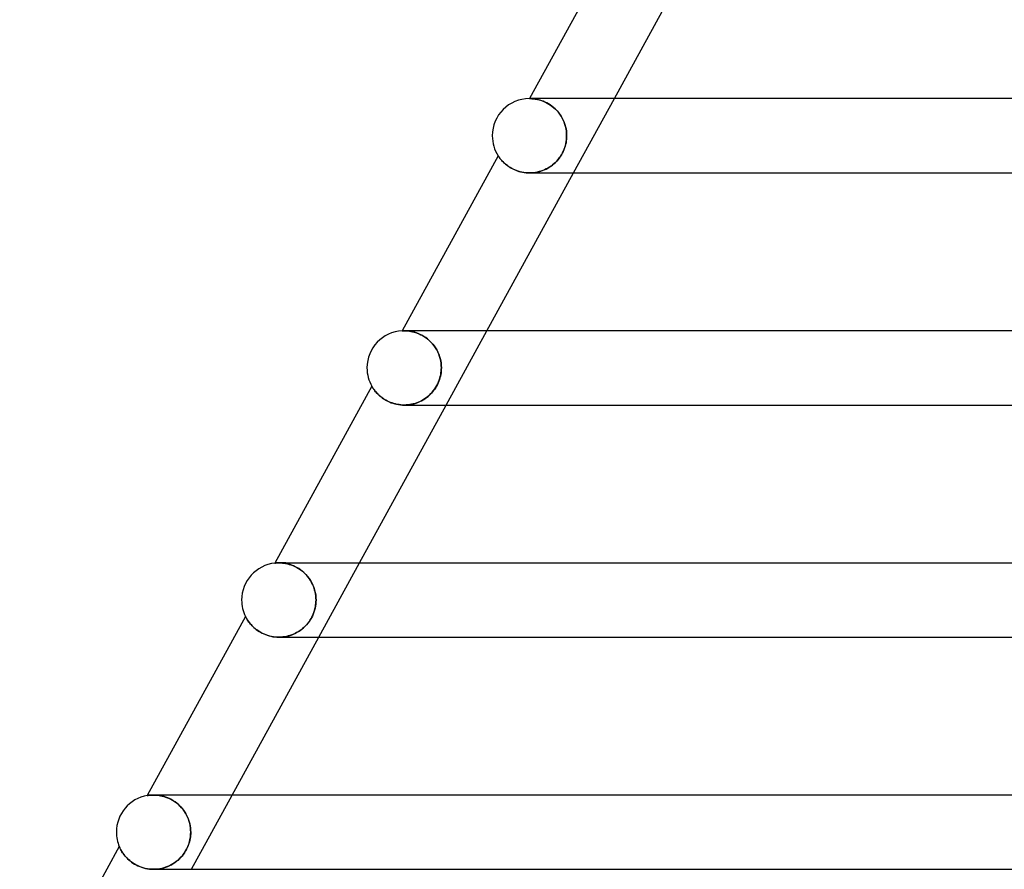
# Model space of a CAD drawing. Header units: millimetres. Extents: x -385 to 385, y -2 to 250.
# Tile 4 of 85: x -302 to -249, y 87 to 133. Entities that reach past the tile are written whole.
import ezdxf

# ---------------------------------------------------------------- set-up
doc = ezdxf.new("R2010")
doc.units = ezdxf.units.MM
doc.layers.add('HIDDEN', color=7, linetype='Continuous')
doc.layers.add('THICK', color=7, linetype='Continuous')

msp = doc.modelspace()

# ---------------------------------------------------------------- linework, layer by layer
at = {"layer": 'HIDDEN'}
for p, q in [((-274.169, 129), (-274.5, 129)), ((-274.484, 129), (-274.489, 129)), ((-274.489, 129), (-274.483, 129)), ((-274.471, 129), (-274.484, 129)), ((-274.483, 129), (-274.466, 129)), ((-274.449, 128.999), (-274.471, 129)), ((-274.466, 129), (-274.44, 128.999)), ((-274.418, 128.998), (-274.449, 128.999)), ((-274.44, 128.999), (-274.405, 128.998)), ((-274.379, 128.996), (-274.418, 128.998)), ((-274.405, 128.998), (-274.363, 128.995)), ((-274.333, 128.993), (-274.379, 128.996)), ((-274.363, 128.995), (-274.315, 128.992)), ((-274.28, 128.988), (-274.333, 128.993)), ((-274.315, 128.992), (-274.26, 128.986)), ((-274.22, 128.981), (-274.28, 128.988)), ((-274.26, 128.986), (-274.199, 128.978)), ((-274.154, 128.97), (-274.22, 128.981)), ((-274.199, 128.978), (-274.133, 128.966)), ((-274.083, 128.957), (-274.154, 128.97)), ((-274.133, 128.966), (-274.061, 128.952)), ((-274.006, 128.939), (-274.083, 128.957)), ((-274.061, 128.952), (-273.984, 128.933)), ((-273.925, 128.917), (-274.006, 128.939)), ((-273.984, 128.933), (-273.903, 128.91)), ((-273.84, 128.889), (-273.925, 128.917)), ((-273.903, 128.91), (-273.819, 128.882)), ((-273.752, 128.857), (-273.84, 128.889)), ((-273.819, 128.882), (-273.731, 128.848)), ((-272.121, 125), (-269.926, 129)), ((-273.662, 128.818), (-273.752, 128.857)), ((-273.731, 128.848), (-273.642, 128.809)), ((-273.569, 128.773), (-273.662, 128.818)), ((-273.642, 128.809), (-273.55, 128.763)), ((-273.475, 128.721), (-273.569, 128.773)), ((-273.55, 128.763), (-273.458, 128.71)), ((-273.381, 128.662), (-273.475, 128.721)), ((-273.458, 128.71), (-273.365, 128.651)), ((-273.289, 128.596), (-273.381, 128.662)), ((-273.365, 128.651), (-273.273, 128.584)), ((-273.198, 128.523), (-273.289, 128.596)), ((-273.273, 128.584), (-273.183, 128.511)), ((-273.108, 128.443), (-273.198, 128.523)), ((-273.183, 128.511), (-273.096, 128.431)), ((-273.023, 128.356), (-273.108, 128.443)), ((-273.096, 128.431), (-273.012, 128.344)), ((-272.942, 128.263), (-273.023, 128.356)), ((-273.012, 128.344), (-272.933, 128.252)), ((-272.867, 128.165), (-272.942, 128.263)), ((-272.933, 128.252), (-272.859, 128.154)), ((-272.797, 128.061), (-272.867, 128.165)), ((-272.859, 128.154), (-272.791, 128.051)), ((-272.734, 127.953), (-272.797, 128.061)), ((-272.791, 128.051), (-272.729, 127.944)), ((-272.678, 127.841), (-272.734, 127.953)), ((-272.729, 127.944), (-272.674, 127.833)), ((-272.629, 127.727), (-272.678, 127.841)), ((-272.674, 127.833), (-272.627, 127.72)), ((-272.588, 127.609), (-272.629, 127.727)), ((-272.627, 127.72), (-272.586, 127.603)), ((-272.554, 127.49), (-272.588, 127.609)), ((-272.586, 127.603), (-272.553, 127.485)), ((-272.527, 127.369), (-272.554, 127.49)), ((-272.553, 127.485), (-272.527, 127.365)), ((-272.509, 127.246), (-272.527, 127.369)), ((-272.527, 127.365), (-272.508, 127.244)), ((-272.519, 126.683), (-272.505, 126.788)), ((-272.502, 126.816), (-272.513, 126.722)), ((-272.497, 127.123), (-272.509, 127.246)), ((-272.508, 127.244), (-272.497, 127.122)), ((-272.505, 126.788), (-272.497, 126.894)), ((-272.496, 126.908), (-272.502, 126.816)), ((-272.494, 127), (-272.497, 127.123)), ((-272.497, 127.122), (-272.494, 127)), ((-272.497, 126.894), (-272.494, 127)), ((-272.494, 127), (-272.496, 126.908)), ((-272.642, 126.246), (-272.683, 126.151)), ((-272.674, 126.171), (-272.632, 126.27)), ((-272.606, 126.342), (-272.642, 126.246)), ((-272.632, 126.27), (-272.596, 126.371)), ((-272.575, 126.437), (-272.606, 126.342)), ((-272.596, 126.371), (-272.565, 126.474)), ((-272.549, 126.533), (-272.575, 126.437)), ((-272.565, 126.474), (-272.539, 126.578)), ((-272.529, 126.628), (-272.549, 126.533)), ((-272.539, 126.578), (-272.519, 126.683)), ((-272.513, 126.722), (-272.529, 126.628)), ((-276.181, 125.916), (-276.179, 125.914)), ((-276.179, 125.914), (-276.174, 125.906)), ((-276.174, 125.906), (-276.165, 125.893)), ((-276.165, 125.893), (-276.153, 125.875)), ((-276.153, 125.875), (-276.138, 125.853)), ((-276.138, 125.853), (-276.119, 125.826)), ((-276.119, 125.826), (-276.096, 125.796)), ((-276.096, 125.796), (-276.071, 125.763)), ((-276.071, 125.763), (-276.041, 125.727)), ((-276.041, 125.727), (-276.009, 125.689)), ((-273.03, 125.638), (-272.959, 125.718)), ((-272.959, 125.718), (-273.027, 125.641)), ((-272.959, 125.718), (-272.892, 125.803)), ((-272.895, 125.799), (-272.959, 125.718)), ((-272.836, 125.882), (-272.895, 125.799)), ((-272.892, 125.803), (-272.83, 125.89)), ((-272.78, 125.969), (-272.836, 125.882)), ((-272.83, 125.89), (-272.773, 125.981)), ((-272.73, 126.059), (-272.78, 125.969)), ((-272.773, 125.981), (-272.721, 126.074)), ((-272.683, 126.151), (-272.73, 126.059)), ((-272.721, 126.074), (-272.674, 126.171)), ((-276.009, 125.689), (-275.973, 125.65)), ((-275.973, 125.65), (-275.934, 125.608)), ((-275.934, 125.608), (-275.89, 125.565)), ((-275.89, 125.565), (-275.843, 125.521)), ((-275.843, 125.521), (-275.792, 125.476)), ((-275.792, 125.476), (-275.737, 125.431)), ((-275.737, 125.431), (-275.678, 125.387)), ((-275.678, 125.387), (-275.614, 125.342)), ((-275.614, 125.342), (-275.547, 125.299)), ((-275.547, 125.299), (-275.476, 125.257)), ((-275.476, 125.257), (-275.401, 125.217)), ((-275.401, 125.217), (-275.322, 125.179)), ((-275.322, 125.179), (-275.24, 125.144)), ((-273.688, 125.169), (-273.782, 125.131)), ((-273.697, 125.166), (-273.605, 125.208)), ((-273.596, 125.213), (-273.688, 125.169)), ((-273.605, 125.208), (-273.516, 125.255)), ((-273.506, 125.261), (-273.596, 125.213)), ((-273.516, 125.255), (-273.429, 125.307)), ((-273.419, 125.314), (-273.506, 125.261)), ((-273.429, 125.307), (-273.344, 125.364)), ((-273.334, 125.371), (-273.419, 125.314)), ((-273.344, 125.364), (-273.261, 125.425)), ((-273.252, 125.432), (-273.334, 125.371)), ((-273.261, 125.425), (-273.181, 125.491)), ((-273.174, 125.498), (-273.252, 125.432)), ((-273.181, 125.491), (-273.104, 125.562)), ((-273.098, 125.567), (-273.174, 125.498)), ((-273.104, 125.562), (-273.03, 125.638)), ((-273.027, 125.641), (-273.098, 125.567)), ((-275.24, 125.144), (-275.153, 125.112)), ((-275.153, 125.112), (-275.064, 125.083)), ((-275.064, 125.083), (-274.972, 125.058)), ((-274.972, 125.058), (-274.878, 125.037)), ((-274.878, 125.037), (-274.782, 125.021)), ((-274.782, 125.021), (-274.684, 125.009)), ((-274.684, 125.009), (-274.585, 125.002)), ((-274.585, 125.002), (-274.486, 125)), ((-274.486, 125), (-274.384, 125.003)), ((-274.382, 125.003), (-274.485, 125)), ((-274.384, 125.003), (-274.282, 125.011)), ((-274.279, 125.011), (-274.382, 125.003)), ((-274.282, 125.011), (-274.181, 125.024)), ((-274.177, 125.025), (-274.279, 125.011)), ((-274.181, 125.024), (-274.081, 125.043)), ((-274.076, 125.044), (-274.177, 125.025)), ((-274.081, 125.043), (-273.982, 125.066)), ((-273.977, 125.068), (-274.076, 125.044)), ((-273.982, 125.066), (-273.885, 125.095)), ((-273.879, 125.097), (-273.977, 125.068)), ((-273.885, 125.095), (-273.79, 125.128)), ((-273.782, 125.131), (-273.879, 125.097)), ((-273.79, 125.128), (-273.697, 125.166)), ((-281.347, 116.498), (-281.35, 116.497)), ((-281.339, 116.498), (-281.347, 116.498)), ((-281.325, 116.499), (-281.339, 116.498)), ((-281.306, 116.499), (-281.325, 116.499)), ((-281.281, 116.5), (-281.306, 116.499)), ((-281.252, 116.5), (-281.281, 116.5)), ((-281.205, 116.5), (-281.252, 116.5)), ((-281.247, 116.5), (-281.249, 116.5)), ((-281.248, 116.5), (-281.203, 116.499)), ((-281.149, 116.497), (-281.205, 116.5)), ((-281.203, 116.499), (-281.151, 116.498)), ((-281.151, 116.498), (-281.093, 116.494)), ((-281.086, 116.493), (-281.149, 116.497)), ((-281.093, 116.494), (-281.028, 116.488)), ((-281.016, 116.486), (-281.086, 116.493)), ((-281.028, 116.488), (-280.958, 116.479)), ((-280.939, 116.476), (-281.016, 116.486)), ((-280.958, 116.479), (-280.882, 116.466)), ((-280.858, 116.462), (-280.939, 116.476)), ((-280.882, 116.466), (-280.802, 116.45)), ((-280.771, 116.443), (-280.858, 116.462)), ((-280.802, 116.45), (-280.717, 116.429)), ((-280.68, 116.418), (-280.771, 116.443)), ((-280.717, 116.429), (-280.629, 116.403)), ((-280.585, 116.388), (-280.68, 116.418)), ((-280.629, 116.403), (-280.538, 116.371)), ((-280.488, 116.351), (-280.585, 116.388)), ((-280.538, 116.371), (-280.445, 116.333)), ((-280.388, 116.307), (-280.488, 116.351)), ((-280.445, 116.333), (-280.35, 116.289)), ((-280.288, 116.256), (-280.388, 116.307)), ((-280.35, 116.289), (-280.253, 116.237)), ((-280.187, 116.198), (-280.288, 116.256)), ((-280.253, 116.237), (-280.157, 116.179)), ((-280.086, 116.131), (-280.187, 116.198)), ((-280.157, 116.179), (-280.061, 116.113)), ((-278.981, 112.5), (-276.786, 116.5)), ((-279.988, 116.057), (-280.086, 116.131)), ((-280.061, 116.113), (-279.968, 116.04)), ((-279.893, 115.975), (-279.988, 116.057)), ((-279.968, 116.04), (-279.876, 115.96)), ((-279.802, 115.886), (-279.893, 115.975)), ((-279.876, 115.96), (-279.789, 115.873)), ((-279.716, 115.791), (-279.802, 115.886)), ((-279.789, 115.873), (-279.706, 115.779)), ((-279.635, 115.69), (-279.716, 115.791)), ((-279.706, 115.779), (-279.628, 115.68)), ((-279.562, 115.584), (-279.635, 115.69)), ((-279.628, 115.68), (-279.557, 115.576)), ((-279.495, 115.473), (-279.562, 115.584)), ((-279.557, 115.576), (-279.492, 115.467)), ((-279.437, 115.359), (-279.495, 115.473)), ((-279.492, 115.467), (-279.435, 115.354)), ((-279.386, 115.241), (-279.437, 115.359)), ((-279.435, 115.354), (-279.384, 115.238)), ((-279.342, 115.122), (-279.386, 115.241)), ((-279.384, 115.238), (-279.341, 115.119)), ((-279.307, 115), (-279.342, 115.122)), ((-279.341, 115.119), (-279.306, 114.998)), ((-279.279, 114.876), (-279.307, 115)), ((-279.306, 114.998), (-279.279, 114.875)), ((-279.259, 114.751), (-279.279, 114.876)), ((-279.279, 114.875), (-279.259, 114.751)), ((-279.248, 114.626), (-279.259, 114.751)), ((-279.259, 114.751), (-279.248, 114.626)), ((-279.244, 114.5), (-279.248, 114.626)), ((-279.248, 114.626), (-279.244, 114.5)), ((-279.324, 113.942), (-279.299, 114.038)), ((-279.295, 114.052), (-279.319, 113.961)), ((-279.299, 114.038), (-279.279, 114.133)), ((-279.277, 114.142), (-279.295, 114.052)), ((-279.279, 114.133), (-279.263, 114.226)), ((-279.262, 114.232), (-279.277, 114.142)), ((-279.263, 114.226), (-279.253, 114.317)), ((-279.252, 114.322), (-279.262, 114.232)), ((-279.253, 114.317), (-279.246, 114.408)), ((-279.246, 114.411), (-279.252, 114.322)), ((-279.246, 114.408), (-279.244, 114.5)), ((-279.244, 114.5), (-279.246, 114.411)), ((-282.989, 113.511), (-282.987, 113.509)), ((-282.987, 113.509), (-282.983, 113.501)), ((-282.983, 113.501), (-282.975, 113.488)), ((-279.5, 113.522), (-279.549, 113.44)), ((-279.539, 113.456), (-279.484, 113.551)), ((-279.456, 113.606), (-279.5, 113.522)), ((-279.484, 113.551), (-279.435, 113.649)), ((-279.415, 113.693), (-279.456, 113.606)), ((-279.435, 113.649), (-279.392, 113.747)), ((-279.379, 113.781), (-279.415, 113.693)), ((-279.392, 113.747), (-279.355, 113.845)), ((-279.346, 113.871), (-279.379, 113.781)), ((-279.355, 113.845), (-279.324, 113.942)), ((-279.319, 113.961), (-279.346, 113.871)), ((-282.975, 113.488), (-282.964, 113.47)), ((-282.964, 113.47), (-282.95, 113.447)), ((-282.95, 113.447), (-282.932, 113.419)), ((-282.932, 113.419), (-282.911, 113.387)), ((-282.911, 113.387), (-282.887, 113.352)), ((-282.887, 113.352), (-282.859, 113.314)), ((-282.859, 113.314), (-282.827, 113.272)), ((-282.827, 113.272), (-282.792, 113.228)), ((-282.792, 113.228), (-282.752, 113.182)), ((-282.752, 113.182), (-282.709, 113.135)), ((-282.709, 113.135), (-282.661, 113.086)), ((-282.661, 113.086), (-282.61, 113.036)), ((-282.61, 113.036), (-282.553, 112.986)), ((-282.553, 112.986), (-282.493, 112.936)), ((-279.919, 113.002), (-279.991, 112.941)), ((-279.96, 112.967), (-279.88, 113.038)), ((-279.849, 113.067), (-279.919, 113.002)), ((-279.88, 113.038), (-279.803, 113.114)), ((-279.782, 113.136), (-279.849, 113.067)), ((-279.803, 113.114), (-279.73, 113.193)), ((-279.719, 113.207), (-279.782, 113.136)), ((-279.73, 113.193), (-279.662, 113.277)), ((-279.658, 113.282), (-279.719, 113.207)), ((-279.662, 113.277), (-279.598, 113.365)), ((-279.602, 113.36), (-279.658, 113.282)), ((-279.549, 113.44), (-279.602, 113.36)), ((-279.598, 113.365), (-279.539, 113.456)), ((-282.493, 112.936), (-282.427, 112.887)), ((-282.427, 112.887), (-282.358, 112.838)), ((-282.358, 112.838), (-282.283, 112.791)), ((-282.283, 112.791), (-282.205, 112.746)), ((-282.205, 112.746), (-282.123, 112.703)), ((-282.123, 112.703), (-282.036, 112.664)), ((-282.036, 112.664), (-281.945, 112.627)), ((-281.945, 112.627), (-281.851, 112.594)), ((-281.851, 112.594), (-281.753, 112.566)), ((-281.753, 112.566), (-281.653, 112.542)), ((-281.653, 112.542), (-281.551, 112.524)), ((-281.551, 112.524), (-281.446, 112.51)), ((-281.446, 112.51), (-281.341, 112.502)), ((-281.341, 112.502), (-281.235, 112.5)), ((-281.235, 112.5), (-281.129, 112.503)), ((-281.136, 112.503), (-281.234, 112.5)), ((-281.04, 112.51), (-281.136, 112.503)), ((-281.129, 112.503), (-281.022, 112.512)), ((-280.943, 112.523), (-281.04, 112.51)), ((-281.022, 112.512), (-280.916, 112.527)), ((-280.848, 112.539), (-280.943, 112.523)), ((-280.916, 112.527), (-280.811, 112.547)), ((-280.754, 112.561), (-280.848, 112.539)), ((-280.811, 112.547), (-280.708, 112.573)), ((-280.661, 112.587), (-280.754, 112.561)), ((-280.708, 112.573), (-280.606, 112.604)), ((-280.57, 112.617), (-280.661, 112.587)), ((-280.606, 112.604), (-280.506, 112.641)), ((-280.481, 112.651), (-280.57, 112.617)), ((-280.506, 112.641), (-280.409, 112.683)), ((-280.394, 112.69), (-280.481, 112.651)), ((-280.409, 112.683), (-280.313, 112.73)), ((-280.309, 112.732), (-280.394, 112.69)), ((-280.313, 112.73), (-280.221, 112.782)), ((-280.226, 112.779), (-280.309, 112.732)), ((-280.145, 112.829), (-280.226, 112.779)), ((-280.221, 112.782), (-280.131, 112.839)), ((-280.067, 112.883), (-280.145, 112.829)), ((-280.131, 112.839), (-280.044, 112.9)), ((-279.991, 112.941), (-280.067, 112.883)), ((-280.044, 112.9), (-279.96, 112.967)), ((-288.208, 103.989), (-288.215, 103.988)), ((-288.19, 103.991), (-288.208, 103.989)), ((-288.16, 103.994), (-288.19, 103.991)), ((-288.118, 103.996), (-288.16, 103.994)), ((-288.066, 103.999), (-288.118, 103.996)), ((-288.005, 104), (-288.066, 103.999)), ((-287.989, 104), (-288.006, 104)), ((-287.945, 103.999), (-288.005, 104)), ((-288.004, 104), (-287.941, 103.999)), ((-287.953, 104), (-287.989, 104)), ((-287.898, 104), (-287.953, 104)), ((-287.879, 103.996), (-287.945, 103.999)), ((-287.941, 103.999), (-287.872, 103.996)), ((-287.824, 104), (-287.898, 104)), ((-287.808, 103.991), (-287.879, 103.996)), ((-287.872, 103.996), (-287.797, 103.99)), ((-287.731, 104), (-287.824, 104)), ((-287.733, 103.982), (-287.808, 103.991)), ((-287.797, 103.99), (-287.716, 103.98)), ((-287.653, 103.97), (-287.733, 103.982)), ((-287.619, 104), (-287.731, 104)), ((-287.716, 103.98), (-287.63, 103.966)), ((-287.569, 103.954), (-287.653, 103.97)), ((-287.63, 103.966), (-287.539, 103.947)), ((-287.482, 103.933), (-287.569, 103.954)), ((-285.841, 100), (-283.645, 104)), ((-287.539, 103.947), (-287.444, 103.922)), ((-287.393, 103.907), (-287.482, 103.933)), ((-287.444, 103.922), (-287.346, 103.892)), ((-287.301, 103.876), (-287.393, 103.907)), ((-287.346, 103.892), (-287.245, 103.854)), ((-287.208, 103.839), (-287.301, 103.876)), ((-287.245, 103.854), (-287.142, 103.809)), ((-287.114, 103.796), (-287.208, 103.839)), ((-287.142, 103.809), (-287.037, 103.756)), ((-287.021, 103.747), (-287.114, 103.796)), ((-287.037, 103.756), (-286.933, 103.695)), ((-286.927, 103.692), (-287.021, 103.747)), ((-286.933, 103.695), (-286.83, 103.626)), ((-286.835, 103.63), (-286.927, 103.692)), ((-286.745, 103.562), (-286.835, 103.63)), ((-286.83, 103.626), (-286.728, 103.549)), ((-286.658, 103.489), (-286.745, 103.562)), ((-286.728, 103.549), (-286.629, 103.462)), ((-286.575, 103.41), (-286.658, 103.489)), ((-286.629, 103.462), (-286.535, 103.369)), ((-286.496, 103.326), (-286.575, 103.41)), ((-286.535, 103.369), (-286.446, 103.267)), ((-286.422, 103.238), (-286.496, 103.326)), ((-286.446, 103.267), (-286.363, 103.159)), ((-286.354, 103.146), (-286.422, 103.238)), ((-286.363, 103.159), (-286.288, 103.045)), ((-286.291, 103.051), (-286.354, 103.146)), ((-286.234, 102.952), (-286.291, 103.051)), ((-286.288, 103.045), (-286.22, 102.925)), ((-286.184, 102.852), (-286.234, 102.952)), ((-286.22, 102.925), (-286.161, 102.801)), ((-286.139, 102.749), (-286.184, 102.852)), ((-286.161, 102.801), (-286.11, 102.674)), ((-286.1, 102.645), (-286.139, 102.749)), ((-286.11, 102.674), (-286.069, 102.543)), ((-286.068, 102.539), (-286.1, 102.645)), ((-286.069, 102.543), (-286.036, 102.41)), ((-286.041, 102.433), (-286.068, 102.539)), ((-286.021, 102.325), (-286.041, 102.433)), ((-286.036, 102.41), (-286.013, 102.275)), ((-286.006, 102.217), (-286.021, 102.325)), ((-286.013, 102.275), (-285.999, 102.138)), ((-285.998, 101.891), (-286.007, 101.781)), ((-285.997, 102.109), (-286.006, 102.217)), ((-286.003, 101.814), (-285.997, 101.907)), ((-285.999, 102.138), (-285.994, 102)), ((-285.994, 102), (-285.998, 101.891)), ((-285.994, 102), (-285.997, 102.109)), ((-285.997, 101.907), (-285.994, 102)), ((-286.147, 101.235), (-286.109, 101.336)), ((-286.105, 101.346), (-286.145, 101.241)), ((-286.109, 101.336), (-286.076, 101.436)), ((-286.071, 101.454), (-286.105, 101.346)), ((-286.076, 101.436), (-286.05, 101.534)), ((-286.044, 101.562), (-286.071, 101.454)), ((-286.05, 101.534), (-286.03, 101.629)), ((-286.022, 101.671), (-286.044, 101.562)), ((-286.03, 101.629), (-286.014, 101.721)), ((-286.007, 101.781), (-286.022, 101.671)), ((-286.014, 101.721), (-286.003, 101.814)), ((-289.793, 101.113), (-289.791, 101.11)), ((-289.791, 101.11), (-289.787, 101.102)), ((-289.787, 101.102), (-289.78, 101.089)), ((-289.78, 101.089), (-289.771, 101.071)), ((-289.771, 101.071), (-289.758, 101.047)), ((-289.758, 101.047), (-289.742, 101.019)), ((-289.742, 101.019), (-289.724, 100.987)), ((-289.724, 100.987), (-289.702, 100.951)), ((-289.702, 100.951), (-289.676, 100.911)), ((-289.676, 100.911), (-289.648, 100.868)), ((-289.648, 100.868), (-289.615, 100.823)), ((-289.615, 100.823), (-289.579, 100.776)), ((-289.579, 100.776), (-289.539, 100.726)), ((-286.44, 100.742), (-286.371, 100.833)), ((-286.365, 100.841), (-286.431, 100.753)), ((-286.371, 100.833), (-286.307, 100.928)), ((-286.302, 100.936), (-286.365, 100.841)), ((-286.307, 100.928), (-286.247, 101.028)), ((-286.243, 101.035), (-286.302, 100.936)), ((-286.247, 101.028), (-286.194, 101.132)), ((-286.191, 101.137), (-286.243, 101.035)), ((-286.194, 101.132), (-286.147, 101.235)), ((-286.145, 101.241), (-286.191, 101.137)), ((-289.539, 100.726), (-289.495, 100.675)), ((-289.495, 100.675), (-289.447, 100.623)), ((-289.447, 100.623), (-289.395, 100.57)), ((-289.395, 100.57), (-289.338, 100.517)), ((-289.338, 100.517), (-289.276, 100.464)), ((-289.276, 100.464), (-289.21, 100.411)), ((-289.21, 100.411), (-289.139, 100.36)), ((-289.139, 100.36), (-289.064, 100.31)), ((-289.064, 100.31), (-288.985, 100.262)), ((-288.985, 100.262), (-288.901, 100.217)), ((-287.138, 100.193), (-287.04, 100.243)), ((-287.039, 100.243), (-287.125, 100.199)), ((-287.04, 100.243), (-286.944, 100.298)), ((-286.955, 100.291), (-287.039, 100.243)), ((-286.874, 100.343), (-286.955, 100.291)), ((-286.944, 100.298), (-286.851, 100.359)), ((-286.796, 100.399), (-286.874, 100.343)), ((-286.851, 100.359), (-286.762, 100.425)), ((-286.72, 100.459), (-286.796, 100.399)), ((-286.762, 100.425), (-286.675, 100.497)), ((-286.645, 100.524), (-286.72, 100.459)), ((-286.675, 100.497), (-286.593, 100.574)), ((-286.572, 100.595), (-286.645, 100.524)), ((-286.593, 100.574), (-286.514, 100.656)), ((-286.501, 100.671), (-286.572, 100.595)), ((-286.514, 100.656), (-286.44, 100.742)), ((-286.431, 100.753), (-286.501, 100.671)), ((-288.901, 100.217), (-288.812, 100.175)), ((-288.812, 100.175), (-288.719, 100.136)), ((-288.719, 100.136), (-288.623, 100.102)), ((-288.623, 100.102), (-288.523, 100.071)), ((-288.523, 100.071), (-288.42, 100.046)), ((-288.42, 100.046), (-288.314, 100.026)), ((-288.314, 100.026), (-288.207, 100.011)), ((-288.207, 100.011), (-288.099, 100.003)), ((-288.099, 100.003), (-287.989, 100)), ((-287.989, 100), (-287.879, 100.003)), ((-287.884, 100.003), (-287.985, 100)), ((-287.784, 100.011), (-287.884, 100.003)), ((-287.879, 100.003), (-287.769, 100.013)), ((-287.685, 100.024), (-287.784, 100.011)), ((-287.769, 100.013), (-287.66, 100.028)), ((-287.587, 100.042), (-287.685, 100.024)), ((-287.66, 100.028), (-287.552, 100.049)), ((-287.491, 100.064), (-287.587, 100.042)), ((-287.552, 100.049), (-287.446, 100.076)), ((-287.397, 100.091), (-287.491, 100.064)), ((-287.446, 100.076), (-287.341, 100.109)), ((-287.304, 100.123), (-287.397, 100.091)), ((-287.341, 100.109), (-287.238, 100.148)), ((-287.213, 100.159), (-287.304, 100.123)), ((-287.238, 100.148), (-287.138, 100.193)), ((-287.125, 100.199), (-287.213, 100.159)), ((-295.078, 91.473), (-295.083, 91.472)), ((-295.061, 91.476), (-295.078, 91.473)), ((-295.033, 91.48), (-295.061, 91.476)), ((-294.995, 91.485), (-295.033, 91.48)), ((-294.948, 91.49), (-294.995, 91.485)), ((-294.891, 91.495), (-294.948, 91.49)), ((-294.827, 91.498), (-294.891, 91.495)), ((-294.755, 91.5), (-294.827, 91.498)), ((-294.685, 91.499), (-294.755, 91.5)), ((-294.737, 91.5), (-294.755, 91.5)), ((-294.75, 91.5), (-294.682, 91.499)), ((-294.699, 91.5), (-294.737, 91.5)), ((-294.642, 91.5), (-294.699, 91.5)), ((-294.609, 91.495), (-294.685, 91.499)), ((-294.682, 91.499), (-294.609, 91.495)), ((-294.565, 91.5), (-294.642, 91.5)), ((-294.529, 91.488), (-294.609, 91.495)), ((-294.609, 91.495), (-294.532, 91.488)), ((-294.469, 91.5), (-294.565, 91.5)), ((-294.532, 91.488), (-294.451, 91.478)), ((-294.444, 91.477), (-294.529, 91.488)), ((-294.354, 91.5), (-294.469, 91.5)), ((-294.451, 91.478), (-294.367, 91.464)), ((-294.356, 91.462), (-294.444, 91.477)), ((-294.367, 91.464), (-294.279, 91.445)), ((-294.265, 91.441), (-294.356, 91.462)), ((-294.279, 91.445), (-294.189, 91.421)), ((-294.171, 91.416), (-294.265, 91.441)), ((-294.189, 91.421), (-294.097, 91.392)), ((-294.076, 91.385), (-294.171, 91.416)), ((-294.097, 91.392), (-294.003, 91.357)), ((-293.978, 91.347), (-294.076, 91.385)), ((-294.003, 91.357), (-293.908, 91.317)), ((-293.88, 91.304), (-293.978, 91.347)), ((-293.908, 91.317), (-293.813, 91.27)), ((-293.781, 91.253), (-293.88, 91.304)), ((-293.813, 91.27), (-293.719, 91.217)), ((-293.683, 91.195), (-293.781, 91.253)), ((-292.7, 87.5), (-290.505, 91.5)), ((-293.719, 91.217), (-293.625, 91.158)), ((-293.587, 91.131), (-293.683, 91.195)), ((-293.625, 91.158), (-293.533, 91.092)), ((-293.493, 91.061), (-293.587, 91.131)), ((-293.533, 91.092), (-293.444, 91.02)), ((-293.402, 90.983), (-293.493, 91.061)), ((-293.444, 91.02), (-293.358, 90.943)), ((-293.315, 90.9), (-293.402, 90.983)), ((-293.358, 90.943), (-293.277, 90.86)), ((-293.233, 90.811), (-293.315, 90.9)), ((-293.277, 90.86), (-293.2, 90.772)), ((-293.156, 90.717), (-293.233, 90.811)), ((-293.2, 90.772), (-293.128, 90.68)), ((-293.085, 90.619), (-293.156, 90.717)), ((-293.128, 90.68), (-293.062, 90.583)), ((-293.021, 90.517), (-293.085, 90.619)), ((-293.062, 90.583), (-293.002, 90.484)), ((-292.963, 90.411), (-293.021, 90.517)), ((-293.002, 90.484), (-292.948, 90.381)), ((-292.912, 90.303), (-292.963, 90.411)), ((-292.948, 90.381), (-292.9, 90.276)), ((-292.868, 90.193), (-292.912, 90.303)), ((-292.9, 90.276), (-292.859, 90.169)), ((-292.83, 90.08), (-292.868, 90.193)), ((-292.859, 90.169), (-292.824, 90.06)), ((-292.799, 89.966), (-292.83, 90.08)), ((-292.824, 90.06), (-292.795, 89.95)), ((-292.775, 89.851), (-292.799, 89.966)), ((-292.795, 89.95), (-292.773, 89.838)), ((-292.758, 89.734), (-292.775, 89.851)), ((-292.773, 89.838), (-292.757, 89.726)), ((-292.748, 89.617), (-292.758, 89.734)), ((-292.757, 89.726), (-292.748, 89.613)), ((-292.814, 88.98), (-292.784, 89.109)), ((-292.775, 89.156), (-292.793, 89.068)), ((-292.784, 89.109), (-292.762, 89.239)), ((-292.762, 89.242), (-292.775, 89.156)), ((-292.762, 89.239), (-292.749, 89.37)), ((-292.753, 89.328), (-292.762, 89.242)), ((-292.747, 89.414), (-292.753, 89.328)), ((-292.749, 89.37), (-292.745, 89.5)), ((-292.745, 89.5), (-292.748, 89.617)), ((-292.748, 89.613), (-292.745, 89.5)), ((-292.745, 89.5), (-292.747, 89.414)), ((-296.593, 88.722), (-296.591, 88.718)), ((-296.591, 88.718), (-296.586, 88.708)), ((-296.586, 88.708), (-296.579, 88.691)), ((-296.579, 88.691), (-296.568, 88.666)), ((-296.568, 88.666), (-296.554, 88.636)), ((-296.554, 88.636), (-296.536, 88.601)), ((-296.536, 88.601), (-296.515, 88.561)), ((-293.021, 88.488), (-292.957, 88.606)), ((-292.967, 88.585), (-293.021, 88.488)), ((-292.919, 88.685), (-292.967, 88.585)), ((-292.957, 88.606), (-292.901, 88.727)), ((-292.878, 88.784), (-292.919, 88.685)), ((-292.901, 88.727), (-292.853, 88.852)), ((-292.844, 88.881), (-292.878, 88.784)), ((-292.853, 88.852), (-292.814, 88.98)), ((-292.816, 88.976), (-292.844, 88.881)), ((-292.793, 89.068), (-292.816, 88.976)), ((-296.515, 88.561), (-296.49, 88.516)), ((-296.49, 88.516), (-296.462, 88.468)), ((-296.462, 88.468), (-296.429, 88.416)), ((-296.429, 88.416), (-296.392, 88.362)), ((-296.392, 88.362), (-296.351, 88.305)), ((-296.351, 88.305), (-296.306, 88.247)), ((-296.306, 88.247), (-296.256, 88.188)), ((-296.256, 88.188), (-296.201, 88.128)), ((-296.201, 88.128), (-296.141, 88.067)), ((-296.141, 88.067), (-296.077, 88.007)), ((-293.362, 88.056), (-293.443, 87.982)), ((-293.419, 88.003), (-293.334, 88.083)), ((-293.285, 88.134), (-293.362, 88.056)), ((-293.334, 88.083), (-293.251, 88.172)), ((-293.212, 88.216), (-293.285, 88.134)), ((-293.251, 88.172), (-293.17, 88.268)), ((-293.143, 88.303), (-293.212, 88.216)), ((-293.17, 88.268), (-293.093, 88.374)), ((-293.08, 88.394), (-293.143, 88.303)), ((-293.093, 88.374), (-293.021, 88.488)), ((-293.021, 88.488), (-293.08, 88.394)), ((-296.077, 88.007), (-296.007, 87.948)), ((-296.007, 87.948), (-295.933, 87.891)), ((-295.933, 87.891), (-295.854, 87.836)), ((-295.854, 87.836), (-295.769, 87.783)), ((-295.769, 87.783), (-295.68, 87.732)), ((-295.68, 87.732), (-295.586, 87.686)), ((-295.586, 87.686), (-295.489, 87.644)), ((-295.489, 87.644), (-295.388, 87.607)), ((-295.388, 87.607), (-295.283, 87.574)), ((-295.283, 87.574), (-295.176, 87.547)), ((-295.176, 87.547), (-295.067, 87.526)), ((-295.067, 87.526), (-294.957, 87.512)), ((-294.957, 87.512), (-294.847, 87.503)), ((-294.522, 87.512), (-294.632, 87.503)), ((-294.623, 87.504), (-294.512, 87.513)), ((-294.413, 87.528), (-294.522, 87.512)), ((-294.512, 87.513), (-294.401, 87.529)), ((-294.305, 87.549), (-294.413, 87.528)), ((-294.401, 87.529), (-294.293, 87.552)), ((-294.2, 87.576), (-294.305, 87.549)), ((-294.293, 87.552), (-294.185, 87.58)), ((-294.096, 87.608), (-294.2, 87.576)), ((-294.185, 87.58), (-294.08, 87.613)), ((-293.994, 87.646), (-294.096, 87.608)), ((-294.08, 87.613), (-293.977, 87.653)), ((-293.895, 87.689), (-293.994, 87.646)), ((-293.977, 87.653), (-293.877, 87.698)), ((-293.799, 87.738), (-293.895, 87.689)), ((-293.877, 87.698), (-293.779, 87.748)), ((-293.705, 87.791), (-293.799, 87.738)), ((-293.779, 87.748), (-293.685, 87.804)), ((-293.615, 87.85), (-293.705, 87.791)), ((-293.685, 87.804), (-293.593, 87.865)), ((-293.527, 87.914), (-293.615, 87.85)), ((-293.593, 87.865), (-293.505, 87.931)), ((-293.443, 87.982), (-293.527, 87.914)), ((-293.505, 87.931), (-293.419, 88.003)), ((-294.847, 87.503), (-294.736, 87.5)), ((-294.632, 87.503), (-294.743, 87.5)), ((-294.736, 87.5), (-294.623, 87.504))]:
    msp.add_line(p, q, dxfattribs=at)
msp.add_arc((-274.5, 127), 2, 89.6765, 90, dxfattribs=at)
at = {"layer": 'THICK'}
for p, q in [((-269.37, 138.327), (-274.489, 129)), ((-269.926, 129), (-265.261, 137.5)), ((0, 129), (-274.5, 129)), ((-276.181, 125.916), (-281.35, 116.497)), ((-276.179, 125.913), (-276.181, 125.916)), ((-276.173, 125.904), (-276.179, 125.913)), ((-276.163, 125.89), (-276.173, 125.904)), ((-276.149, 125.869), (-276.163, 125.89)), ((-276.132, 125.844), (-276.149, 125.869)), ((-276.11, 125.814), (-276.132, 125.844)), ((-276.085, 125.781), (-276.11, 125.814)), ((-276.055, 125.744), (-276.085, 125.781)), ((-276.022, 125.704), (-276.055, 125.744)), ((-275.985, 125.662), (-276.022, 125.704)), ((-275.943, 125.618), (-275.985, 125.662)), ((-275.898, 125.572), (-275.943, 125.618)), ((-275.848, 125.525), (-275.898, 125.572)), ((-275.794, 125.478), (-275.848, 125.525)), ((-275.734, 125.429), (-275.794, 125.478)), ((-275.671, 125.381), (-275.734, 125.429)), ((-275.602, 125.334), (-275.671, 125.381)), ((-275.529, 125.288), (-275.602, 125.334)), ((-275.452, 125.244), (-275.529, 125.288)), ((-275.371, 125.202), (-275.452, 125.244)), ((-275.285, 125.163), (-275.371, 125.202)), ((-276.786, 116.5), (-272.121, 125)), ((-275.194, 125.127), (-275.285, 125.163)), ((-275.1, 125.094), (-275.194, 125.127)), ((-275.003, 125.066), (-275.1, 125.094)), ((-274.903, 125.042), (-275.003, 125.066)), ((-274.801, 125.024), (-274.903, 125.042)), ((-274.696, 125.01), (-274.801, 125.024)), ((-274.591, 125.002), (-274.696, 125.01)), ((-274.485, 125), (-274.591, 125.002)), ((-274.493, 125), (-196.177, 125)), ((-281.35, 116.497), (-281.347, 116.498)), ((-281.347, 116.498), (-281.337, 116.498)), ((-281.337, 116.498), (-281.322, 116.499)), ((-281.322, 116.499), (-281.302, 116.499)), ((-281.302, 116.499), (-281.277, 116.5)), ((-281.277, 116.5), (-281.248, 116.5)), ((-199.285, 116.5), (-281.249, 116.5)), ((-282.989, 113.511), (-288.215, 103.988)), ((-282.987, 113.508), (-282.989, 113.511)), ((-282.982, 113.499), (-282.987, 113.508)), ((-282.973, 113.484), (-282.982, 113.499)), ((-282.96, 113.464), (-282.973, 113.484)), ((-282.945, 113.439), (-282.96, 113.464)), ((-282.926, 113.41), (-282.945, 113.439)), ((-282.904, 113.377), (-282.926, 113.41)), ((-282.879, 113.341), (-282.904, 113.377)), ((-282.851, 113.303), (-282.879, 113.341)), ((-282.819, 113.262), (-282.851, 113.303)), ((-282.784, 113.22), (-282.819, 113.262)), ((-282.746, 113.175), (-282.784, 113.22)), ((-282.704, 113.129), (-282.746, 113.175)), ((-282.658, 113.082), (-282.704, 113.129)), ((-282.608, 113.035), (-282.658, 113.082)), ((-282.554, 112.987), (-282.608, 113.035)), ((-282.496, 112.939), (-282.554, 112.987)), ((-283.645, 104), (-278.981, 112.5)), ((-282.434, 112.892), (-282.496, 112.939)), ((-282.369, 112.845), (-282.434, 112.892)), ((-282.299, 112.801), (-282.369, 112.845)), ((-282.226, 112.757), (-282.299, 112.801)), ((-282.148, 112.716), (-282.226, 112.757)), ((-282.068, 112.677), (-282.148, 112.716)), ((-281.984, 112.642), (-282.068, 112.677)), ((-281.897, 112.61), (-281.984, 112.642)), ((-281.807, 112.581), (-281.897, 112.61)), ((-281.715, 112.556), (-281.807, 112.581)), ((-281.621, 112.536), (-281.715, 112.556)), ((-281.525, 112.52), (-281.621, 112.536)), ((-281.429, 112.509), (-281.525, 112.52)), ((-281.332, 112.502), (-281.429, 112.509)), ((-281.234, 112.5), (-281.332, 112.502)), ((-281.243, 112.5), (-201.028, 112.5)), ((-288.215, 103.988), (-288.207, 103.989)), ((-288.207, 103.989), (-288.185, 103.991)), ((-288.185, 103.991), (-288.152, 103.994)), ((-288.152, 103.994), (-288.11, 103.997)), ((-288.11, 103.997), (-288.061, 103.999)), ((-288.061, 103.999), (-288.005, 104)), ((-288.004, 104), (-286.552, 104)), ((-286.552, 104), (-282.387, 104)), ((-282.387, 104), (-275.541, 104)), ((-275.541, 104), (-266.08, 104)), ((-266.08, 104), (-254.094, 104)), ((-254.094, 104), (-239.697, 104)), ((-289.793, 101.113), (-295.083, 91.472)), ((-289.791, 101.109), (-289.793, 101.113)), ((-289.785, 101.098), (-289.791, 101.109)), ((-289.775, 101.08), (-289.785, 101.098)), ((-289.762, 101.055), (-289.775, 101.08)), ((-289.745, 101.024), (-289.762, 101.055)), ((-289.725, 100.989), (-289.745, 101.024)), ((-289.701, 100.949), (-289.725, 100.989)), ((-289.673, 100.906), (-289.701, 100.949)), ((-289.642, 100.86), (-289.673, 100.906)), ((-289.607, 100.812), (-289.642, 100.86)), ((-289.568, 100.761), (-289.607, 100.812)), ((-289.525, 100.709), (-289.568, 100.761)), ((-289.478, 100.656), (-289.525, 100.709)), ((-289.426, 100.602), (-289.478, 100.656)), ((-289.371, 100.547), (-289.426, 100.602)), ((-289.31, 100.493), (-289.371, 100.547)), ((-289.246, 100.439), (-289.31, 100.493)), ((-289.177, 100.387), (-289.246, 100.439)), ((-289.104, 100.336), (-289.177, 100.387)), ((-289.027, 100.287), (-289.104, 100.336)), ((-288.945, 100.241), (-289.027, 100.287)), ((-288.859, 100.197), (-288.945, 100.241)), ((-290.505, 91.5), (-285.841, 100)), ((-288.77, 100.157), (-288.859, 100.197)), ((-288.678, 100.121), (-288.77, 100.157)), ((-288.584, 100.089), (-288.678, 100.121)), ((-288.487, 100.062), (-288.584, 100.089)), ((-288.387, 100.039), (-288.487, 100.062)), ((-288.287, 100.022), (-288.387, 100.039)), ((-288.187, 100.009), (-288.287, 100.022)), ((-288.086, 100.002), (-288.187, 100.009)), ((-287.985, 100), (-288.086, 100.002)), ((-287.993, 100), (-205.878, 100)), ((-295.083, 91.472), (-295.071, 91.474)), ((-295.071, 91.474), (-295.038, 91.479)), ((-295.038, 91.479), (-294.994, 91.485)), ((-294.994, 91.485), (-294.944, 91.49)), ((-294.944, 91.49), (-294.888, 91.495)), ((-294.888, 91.495), (-294.823, 91.499)), ((-294.823, 91.499), (-294.75, 91.5)), ((-209.14, 91.5), (-294.748, 91.5)), ((-296.592, 88.722), (-301.957, 78.947)), ((-296.591, 88.718), (-296.593, 88.722)), ((-296.586, 88.706), (-296.591, 88.718)), ((-296.577, 88.686), (-296.586, 88.706)), ((-296.564, 88.659), (-296.577, 88.686)), ((-296.548, 88.626), (-296.564, 88.659)), ((-296.528, 88.586), (-296.548, 88.626)), ((-296.505, 88.543), (-296.528, 88.586)), ((-296.478, 88.495), (-296.505, 88.543)), ((-296.446, 88.443), (-296.478, 88.495)), ((-296.411, 88.389), (-296.446, 88.443)), ((-296.371, 88.332), (-296.411, 88.389)), ((-296.327, 88.274), (-296.371, 88.332)), ((-296.278, 88.213), (-296.327, 88.274)), ((-296.224, 88.152), (-296.278, 88.213)), ((-296.165, 88.091), (-296.224, 88.152)), ((-296.101, 88.029), (-296.165, 88.091)), ((-296.032, 87.969), (-296.101, 88.029)), ((-295.957, 87.909), (-296.032, 87.969)), ((-295.878, 87.852), (-295.957, 87.909)), ((-295.793, 87.797), (-295.878, 87.852)), ((-295.703, 87.745), (-295.793, 87.797)), ((-295.608, 87.696), (-295.703, 87.745)), ((-295.51, 87.652), (-295.608, 87.696)), ((-295.407, 87.613), (-295.51, 87.652)), ((-295.301, 87.579), (-295.407, 87.613)), ((-295.192, 87.551), (-295.301, 87.579)), ((-295.081, 87.529), (-295.192, 87.551)), ((-294.969, 87.513), (-295.081, 87.529)), ((-294.856, 87.503), (-294.969, 87.513)), ((-294.743, 87.5), (-294.856, 87.503)), ((-294.743, 87.5), (-210.729, 87.5))]:
    msp.add_line(p, q, dxfattribs=at)
for centre, start, end in [((-274.5, 127), 90, 180), ((-274.5, 127), 180, 212.8093), ((-281.25, 114.5), 92.8609, 180), ((-281.25, 114.5), 180, 209.6252), ((-288, 102), 96.1579, 180), ((-288, 102), 180, 206.3281), ((-294.75, 89.5), 99.5935, 180), ((-294.75, 89.5), 180, 202.8926)]:
    msp.add_arc(centre, 2, start, end, dxfattribs=at)

doc.saveas('drawing.dxf')
